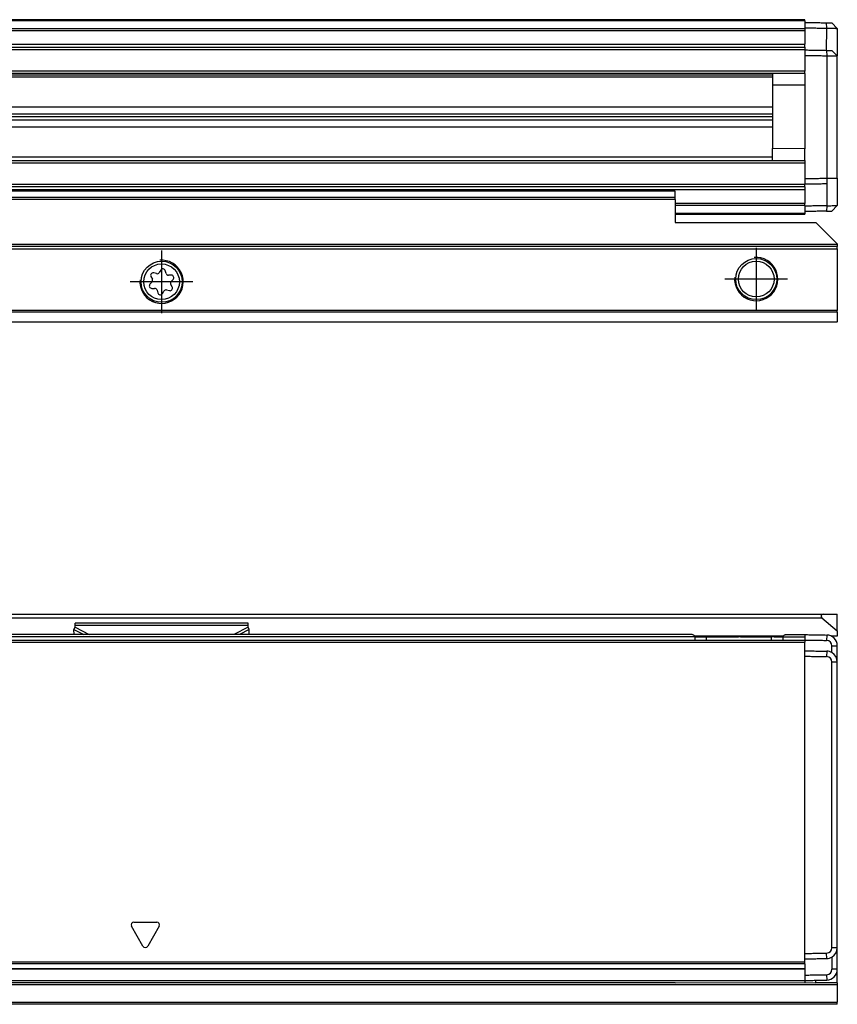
# Model space of a CAD drawing. Header units: millimetres. Extents: x -418 to 2750, y -1084 to 1393.
# Tile 52 of 74: x 2621 to 2697, y 24 to 115. Entities that reach past the tile are written whole.
import ezdxf

# ---------------------------------------------------------------- set-up
doc = ezdxf.new("R2010")
doc.units = ezdxf.units.MM
doc.linetypes.add('DOT_CENTER', pattern=[14, 12, -1, 0, -1])
doc.layers.add('1', color=7, linetype='Continuous')

# ---------------------------------------------------------------- blocks, each defined once
blk = doc.blocks.new('REGLA_SV2-2040__12', base_point=(555.1, 97.348))
at = {"color": 7, "linetype": 'Continuous'}
for p, q in [((2694.1, 115.348), (645.1, 115.348)), ((2694.1, 115.248), (2694.1, 115.348)), ((2694.1, 115.248), (2694.1, 115.098)), ((2694.1, 115.098), (2694.1, 114.597)), ((2697.1, 114.545), (2696.6, 115.054)), ((2694.1, 114.597), (2694.1, 114.527)), ((2694.1, 114.527), (2694.1, 114.343)), ((2694.1, 114.343), (2694.1, 113.09)), ((2697.1, 114.545), (2697.1, 111.995)), ((2694.1, 112.805), (2694.1, 113.09)), ((645.1, 112.805), (2694.1, 112.805)), ((2694.1, 112.805), (2694.1, 112.605)), ((2694.1, 112.605), (2694.1, 112.548)), ((2694.1, 112.548), (2694.1, 112.048)), ((2697.1, 111.995), (2696.6, 112.504)), ((2694.1, 112.048), (2694.1, 110.58)), ((2697.1, 100.7), (2697.1, 111.995)), ((2694.1, 110.38), (645.1, 110.38)), ((2691.1, 110.38), (2691.1, 109.276)), ((2694.1, 110.38), (2694.1, 110.58)), ((2694.1, 110.38), (2694.1, 109.298)), ((2694.1, 109.298), (2691.1, 109.276)), ((2691.1, 109.276), (2691.1, 103.419)), ((645.1, 107.297), (2691.1, 107.297)), ((645.1, 106.636), (2691.1, 106.636)), ((2691.1, 106.348), (645.1, 106.348)), ((2691.1, 106.059), (645.1, 106.059)), ((2691.1, 105.398), (645.1, 105.398)), ((2691.1, 102.315), (2691.1, 103.419)), ((2694.1, 103.398), (2691.1, 103.419)), ((2694.1, 102.315), (2694.1, 103.398)), ((645.1, 102.315), (2694.1, 102.315)), ((2694.1, 102.315), (2694.1, 102.115)), ((2694.1, 102.115), (2694.1, 100.647)), ((2694.1, 100.647), (2694.1, 100.147)), ((2696.117, 100.683), (2696.117, 100.183)), ((2697.1, 100.7), (2697.1, 98.15)), ((2694.1, 99.89), (645.1, 99.89)), ((2694.1, 100.147), (2694.1, 100.09)), ((2694.1, 99.89), (2694.1, 100.09)), ((2694.1, 99.89), (2694.1, 99.605)), ((2694.1, 99.605), (2694.1, 98.352)), ((2694.1, 98.168), (2694.1, 98.352)), ((2694.1, 98.168), (2694.1, 98.098)), ((2694.1, 98.098), (2694.1, 97.598)), ((2694.1, 97.598), (2694.1, 97.448)), ((2696.6, 97.641), (2697.1, 98.15)), ((2682.1, 97.348), (2694.1, 97.348)), ((2694.1, 97.448), (2694.1, 97.348))]:
    blk.add_line(p, q, dxfattribs=at)
at = {"color": 3, "linetype": 'Continuous'}
for p, q in [((2694.1, 115.248), (645.1, 115.248)), ((2696.117, 114.562), (2696.114, 115.062)), ((645.1, 114.527), (2694.1, 114.527)), ((645.1, 114.343), (2694.1, 114.343)), ((2696.114, 112.512), (2696.117, 114.562)), ((645.1, 113.09), (2694.1, 113.09)), ((645.1, 112.605), (2694.1, 112.605)), ((2696.114, 112.512), (2696.117, 112.012)), ((2696.117, 112.012), (2696.117, 100.683)), ((2694.1, 110.58), (645.1, 110.58)), ((645.1, 110.234), (2691.1, 110.234)), ((2691.1, 110.038), (645.1, 110.038)), ((2694.1, 109.298), (2694.1, 103.398)), ((645.1, 102.657), (2691.1, 102.657)), ((645.1, 102.115), (2694.1, 102.115)), ((2694.1, 100.09), (645.1, 100.09)), ((2694.1, 99.605), (645.1, 99.605)), ((2696.117, 100.183), (2696.117, 98.133)), ((2694.1, 98.352), (2682.1, 98.352)), ((2694.1, 98.168), (2682.1, 98.168)), ((2696.117, 98.133), (2696.114, 97.633)), ((2682.1, 97.448), (2694.1, 97.448))]:
    blk.add_line(p, q, dxfattribs=at)
at = {"color": 7, "linetype": 'Continuous'}
for points, knots in [([(2694.1, 115.098), (2694.267, 115.095), (2694.6, 115.089), (2695.103, 115.08), (2695.608, 115.071), (2695.946, 115.065), (2696.114, 115.062)], [0, 0, 0, 0, 0.500077, 1.000155, 1.508556, 2.014552, 2.014552, 2.014552, 2.014552]), ([(2696.114, 115.062), (2696.174, 115.061), (2696.288, 115.059), (2696.427, 115.057), (2696.529, 115.055), (2696.576, 115.054), (2696.6, 115.054)], [0, 0, 0, 0, 0.17795, 0.3443087, 0.4151086, 0.4859085, 0.4859085, 0.4859085, 0.4859085]), ([(2694.1, 114.597), (2694.267, 114.595), (2694.6, 114.589), (2695.103, 114.58), (2695.609, 114.571), (2695.948, 114.565), (2696.117, 114.562)], [0, 0, 0, 0, 0.500077, 1.000155, 1.508957, 2.017759, 2.017759, 2.017759, 2.017759]), ([(2696.117, 114.562), (2696.162, 114.561), (2696.251, 114.56), (2696.416, 114.557), (2696.602, 114.554), (2696.779, 114.551), (2696.909, 114.548), (2696.993, 114.547), (2697.051, 114.546), (2697.084, 114.545), (2697.097, 114.545), (2697.1, 114.545)], [0, 0, 0, 0, 0.1345824, 0.2669708, 0.4950926, 0.6916023, 0.799075, 0.8835795, 0.9432858, 0.9728294, 0.9826962, 0.9826962, 0.9826962, 0.9826962]), ([(2694.1, 112.548), (2694.267, 112.545), (2694.6, 112.539), (2695.103, 112.53), (2695.608, 112.521), (2695.946, 112.515), (2696.114, 112.512)], [0, 0, 0, 0, 0.500077, 1.000155, 1.508557, 2.014556, 2.014556, 2.014556, 2.014556]), ([(2696.114, 112.512), (2696.174, 112.511), (2696.289, 112.509), (2696.427, 112.507), (2696.529, 112.505), (2696.576, 112.504), (2696.6, 112.504)], [0, 0, 0, 0, 0.1788129, 0.3443056, 0.4151047, 0.4859038, 0.4859038, 0.4859038, 0.4859038]), ([(2694.1, 112.048), (2694.267, 112.045), (2694.6, 112.039), (2695.103, 112.03), (2695.609, 112.021), (2695.948, 112.015), (2696.117, 112.012)], [0, 0, 0, 0, 0.500077, 1.000155, 1.508957, 2.017759, 2.017759, 2.017759, 2.017759]), ([(2696.117, 112.012), (2696.162, 112.012), (2696.251, 112.01), (2696.416, 112.007), (2696.602, 112.004), (2696.779, 112.001), (2696.909, 111.999), (2696.993, 111.997), (2697.051, 111.996), (2697.084, 111.996), (2697.097, 111.995), (2697.1, 111.995)], [0, 0, 0, 0, 0.1345824, 0.2669708, 0.4950926, 0.6916023, 0.799075, 0.8835795, 0.9432858, 0.9728294, 0.9826962, 0.9826962, 0.9826962, 0.9826962]), ([(2694.1, 100.647), (2694.267, 100.65), (2694.6, 100.656), (2695.103, 100.665), (2695.609, 100.674), (2695.948, 100.68), (2696.117, 100.683)], [0, 0, 0, 0, 0.500077, 1.000155, 1.508957, 2.017759, 2.017759, 2.017759, 2.017759]), ([(2696.117, 100.683), (2696.162, 100.683), (2696.251, 100.685), (2696.416, 100.688), (2696.602, 100.691), (2696.779, 100.694), (2696.909, 100.696), (2696.993, 100.698), (2697.051, 100.699), (2697.084, 100.699), (2697.097, 100.7), (2697.1, 100.7)], [0, 0, 0, 0, 0.1345824, 0.2669708, 0.4950926, 0.6916023, 0.799075, 0.8835795, 0.9432858, 0.9728294, 0.9826962, 0.9826962, 0.9826962, 0.9826962]), ([(2694.1, 100.147), (2694.267, 100.15), (2694.6, 100.156), (2695.103, 100.165), (2695.609, 100.174), (2695.948, 100.18), (2696.117, 100.183)], [0, 0, 0, 0, 0.500077, 1.000155, 1.508957, 2.01776, 2.01776, 2.01776, 2.01776]), ([(2696.117, 98.133), (2695.948, 98.13), (2695.609, 98.124), (2695.103, 98.115), (2694.6, 98.106), (2694.267, 98.1), (2694.1, 98.098)], [0, 0, 0, 0, 0.508802, 1.017604, 1.517682, 2.017759, 2.017759, 2.017759, 2.017759]), ([(2696.114, 97.633), (2695.946, 97.63), (2695.608, 97.624), (2695.103, 97.615), (2694.6, 97.606), (2694.267, 97.6), (2694.1, 97.598)], [0, 0, 0, 0, 0.505996, 1.014397, 1.514475, 2.014552, 2.014552, 2.014552, 2.014552]), ([(2696.114, 97.633), (2696.173, 97.634), (2696.288, 97.636), (2696.426, 97.638), (2696.529, 97.64), (2696.576, 97.641), (2696.6, 97.641)], [0, 0, 0, 0, 0.1766812, 0.3443087, 0.4151086, 0.4859085, 0.4859085, 0.4859085, 0.4859085]), ([(2696.117, 98.133), (2696.162, 98.134), (2696.251, 98.135), (2696.416, 98.138), (2696.602, 98.141), (2696.779, 98.144), (2696.909, 98.147), (2696.993, 98.148), (2697.051, 98.149), (2697.084, 98.15), (2697.097, 98.15), (2697.1, 98.15)], [0, 0, 0, 0, 0.1345824, 0.2669708, 0.4950926, 0.6916023, 0.799075, 0.8835795, 0.9432858, 0.9728294, 0.9826962, 0.9826962, 0.9826962, 0.9826962])]:
    blk.add_open_spline(points, degree=3, knots=knots, dxfattribs=at)
blk = doc.blocks.new('SOPORTE_SV2__13', base_point=(552.1, 87.348))
at = {"color": 7, "linetype": 'Continuous'}
for p, q in [((2682.1, 99.489), (645.1, 99.489)), ((2682.1, 98.885), (2682.1, 99.471)), ((2682.1, 98.702), (2682.1, 98.885)), ((2682.1, 98.702), (2682.1, 96.597)), ((2682.1, 96.597), (2695.1, 96.597)), ((2697.1, 94.597), (2695.1, 96.597)), ((2697.1, 94.348), (552.1, 94.348)), ((2697.1, 94.597), (2697.1, 94.548)), ((2697.1, 94.548), (2697.1, 94.348)), ((2697.1, 94.148), (2697.1, 94.348)), ((2697.1, 94.148), (2697.1, 88.43)), ((2634.522, 92.184), (2634.393, 91.962)), ((2635.019, 91.879), (2634.946, 92.132)), ((2633.619, 91.574), (2633.748, 91.345)), ((2634.137, 91.852), (2633.876, 91.915)), ((2635.504, 91.708), (2635.24, 91.711)), ((2635.486, 91.125), (2635.669, 91.315)), ((2633.714, 91.07), (2633.531, 90.88)), ((2633.696, 90.486), (2633.96, 90.484)), ((2634.181, 90.316), (2634.254, 90.063)), ((2634.677, 90.01), (2634.811, 90.236)), ((2635.067, 90.344), (2635.323, 90.281)), ((2635.581, 90.621), (2635.452, 90.85)), ((2697.1, 88.289), (2697.1, 88.43)), ((2697.1, 88.289), (2697.1, 87.406)), ((2697.1, 87.348), (552.1, 87.348)), ((2697.1, 87.348), (2697.1, 87.406))]:
    blk.add_line(p, q, dxfattribs=at)
at = {"color": 3, "linetype": 'Continuous'}
for p, q in [((2682.1, 99.471), (645.1, 99.471)), ((2682.1, 98.885), (645.1, 98.885)), ((2682.1, 98.702), (645.1, 98.702)), ((2697.1, 94.548), (552.1, 94.548)), ((552.1, 94.148), (2697.1, 94.148)), ((2697.1, 88.43), (552.1, 88.43)), ((2697.1, 88.289), (2224.6, 88.298)), ((552.1, 87.406), (2697.1, 87.406))]:
    blk.add_line(p, q, dxfattribs=at)
at = {"color": 7, "linetype": 'Continuous'}
for centre, radius in [((2634.6, 91.098), 1.9), ((2689.6, 91.348), 1.9), ((2689.6, 91.348), 1.65), ((2634.6, 91.098), 1.65)]:
    blk.add_circle(centre, radius, dxfattribs=at)
for centre, start, end in [((2634.723, 92.067), 16.12838, 149.84805), ((2633.822, 91.689), 76.54205, 209.43438), ((2633.546, 91.231), 316.12838, 29.43438), ((2634.192, 92.078), 256.54205, 329.84805), ((2635.243, 91.944), 196.12838, 269.43438), ((2635.654, 90.964), 136.12838, 209.43438), ((2635.501, 91.476), 316.12838, 89.43438), ((2633.699, 90.719), 136.12838, 269.43438), ((2633.957, 90.251), 16.12938, 89.43438), ((2635.011, 90.118), 76.12838, 149.43438), ((2635.378, 90.506), 256.12838, 29.43438), ((2634.477, 90.128), 196.12938, 329.43438)]:
    blk.add_arc(centre, 0.233, start, end, dxfattribs=at)
blk.add_open_spline([(2682.1, 99.471), (2682.1, 99.474), (2682.1, 99.48), (2682.1, 99.486), (2682.1, 99.489)], degree=3, dxfattribs=at)
at = {"layer": '1', "color": 2, "linetype": 'DOT_CENTER'}
for p, q in [((2634.6, 93.998), (2634.6, 88.198)), ((2689.6, 94.248), (2689.6, 88.448)), ((2692.5, 91.348), (2686.7, 91.348)), ((2637.5, 91.098), (2631.7, 91.098))]:
    blk.add_line(p, q, dxfattribs=at)
at = {"layer": '1', "color": 30, "linetype": 'Continuous'}
for centre in [(2634.6, 91.098), (2689.6, 91.348)]:
    blk.add_arc(centre, 2, 175, 95, dxfattribs=at)
blk = doc.blocks.new('REGLA_SV2-2040mm__14', base_point=(552.1, 87.348))
for name, p in [('REGLA_SV2-2040__12', (555.1, 97.348)), ('SOPORTE_SV2__13', (552.1, 87.348))]:
    blk.add_blockref(name, p)
blk = doc.blocks.new('Bottom4', base_point=(639.6, 101.348))
blk.add_blockref('REGLA_SV2-2040mm__14', (552.1, 87.348))
blk = doc.blocks.new('SOPORTE_SV2__28', base_point=(552.1, 24.247))
at = {"color": 7, "linetype": 'Continuous'}
for p, q in [((553.4, 60.347), (2695.8, 60.347)), ((2695.8, 60.347), (2697.1, 60.347)), ((2697.1, 58.796), (2697.1, 60.347)), ((553.528, 59.994), (2695.672, 59.994)), ((2642.6, 59.522), (2626.6, 59.522)), ((2626.6, 59.305), (2626.6, 59.522)), ((2626.6, 59.131), (2626.6, 59.305)), ((2642.6, 59.305), (2642.6, 59.522)), ((2642.6, 59.131), (2642.6, 59.305)), ((2695.672, 59.994), (2697.1, 58.796)), ((2626.491, 58.925), (2626.6, 59.131)), ((2626.504, 58.452), (2626.491, 58.925)), ((2642.709, 58.925), (2642.6, 59.131)), ((2642.696, 58.452), (2642.709, 58.925)), ((2697.1, 58.796), (2697.1, 58.294)), ((2692.076, 58.294), (2683.924, 58.294)), ((2688.157, 58.247), (2687.95, 58.247)), ((2691.25, 58.247), (2691.043, 58.247)), ((2697.1, 58.294), (2696.581, 58.294)), ((2697.1, 29.488), (2697.1, 30.747)), ((2697.1, 27.488), (2697.1, 29.488)), ((2697.1, 26.247), (2697.1, 27.488)), ((2695.1, 26.247), (2695.1, 26.47)), ((2682.1, 26.247), (634.368, 26.252)), ((2682.1, 26.247), (2694.1, 26.252)), ((2694.1, 26.252), (2695.1, 26.247)), ((2697.1, 26.247), (2695.1, 26.247)), ((2697.1, 26.247), (2697.1, 26.047)), ((2697.1, 26.047), (2697.1, 24.447)), ((2697.1, 24.247), (645.1, 24.247)), ((2697.1, 24.247), (2697.1, 24.447))]:
    blk.add_line(p, q, dxfattribs=at)
at = {"color": 3, "linetype": 'Continuous'}
for p, q in [((2642.6, 59.305), (2626.6, 59.305)), ((2626.491, 58.925), (2627.403, 58.452)), ((2626.6, 59.131), (2627.91, 58.452)), ((2642.6, 59.131), (2641.29, 58.452)), ((2642.709, 58.925), (2641.797, 58.452)), ((2631.397, 58.247), (2631.35, 58.247)), ((2637.85, 58.247), (2637.803, 58.247)), ((2697.1, 26.047), (634.168, 26.047)), ((645.1, 24.447), (2697.1, 24.447))]:
    blk.add_line(p, q, dxfattribs=at)
at = {"color": 7, "linetype": 'Continuous'}
blk.add_arc((2695.8, 60.147), 0.2, 90, 230, dxfattribs=at)
blk = doc.blocks.new('REGLA_SV2-2040__29', base_point=(552.1, 26.247))
at = {"color": 7, "linetype": 'Continuous'}
for p, q in [((2683.636, 58.452), (565.564, 58.452)), ((2692.364, 58.452), (2694.1, 58.452)), ((2694.1, 58.452), (2694.1, 58.252)), ((555.1, 57.952), (2694.1, 57.952)), ((2683.932, 58.252), (2685, 58.252)), ((2683.932, 58.252), (2683.932, 57.959)), ((2685, 58.252), (2687.95, 58.247)), ((2688.157, 58.247), (2687.95, 58.247)), ((2688.157, 58.247), (2691, 58.252)), ((2691, 58.252), (2691.043, 58.247)), ((2691.25, 58.247), (2691.043, 58.247)), ((2691.25, 58.247), (2692.068, 58.252)), ((2692.068, 58.252), (2692.068, 57.959)), ((2694.1, 58.252), (2694.1, 57.952)), ((2694.1, 57.952), (2694.1, 57.759)), ((2694.1, 56.952), (2694.1, 57.759)), ((2697.1, 55.917), (2697.1, 57.417)), ((2694.1, 56.452), (2694.1, 56.952)), ((2694.1, 28.953), (2694.1, 56.452)), ((2697.1, 30.747), (2697.1, 55.917)), ((2697.1, 29.488), (2697.1, 30.747)), ((2697.1, 27.488), (2697.1, 29.488)), ((2694.1, 28.452), (2694.1, 28.953)), ((2694.1, 28.151), (2694.1, 28.452)), ((555.1, 27.535), (2694.1, 27.535)), ((2694.1, 27.978), (2694.1, 28.151)), ((2694.1, 27.978), (2694.1, 27.562)), ((2694.1, 27.562), (2694.1, 27.535)), ((2694.1, 27.535), (2694.1, 26.953)), ((2694.1, 26.953), (2694.1, 26.452)), ((2694.1, 26.452), (2694.1, 26.252)), ((2682.1, 26.247), (634.368, 26.252)), ((2682.1, 26.247), (2694.1, 26.252))]:
    blk.add_line(p, q, dxfattribs=at)
at = {"color": 3, "linetype": 'Continuous'}
for p, q in [((2696.117, 58.417), (2696.114, 57.917)), ((555.1, 57.759), (2694.1, 57.759)), ((2631.35, 58.247), (2482.85, 58.247)), ((2631.397, 58.247), (2631.35, 58.247)), ((2637.803, 58.247), (2631.397, 58.247)), ((2637.85, 58.247), (2637.803, 58.247)), ((2683.932, 58.252), (2637.85, 58.247)), ((2685, 57.959), (2685, 58.252)), ((2691, 57.959), (2691, 58.252)), ((2692.068, 58.252), (2694.1, 58.252)), ((2696.6, 57.417), (2697.1, 57.417)), ((2696.117, 56.917), (2696.114, 56.417)), ((2697.1, 55.917), (2696.6, 55.917)), ((2632.883, 29.627), (2631.817, 31.476)), ((2632.033, 31.851), (2634.167, 31.851)), ((2634.383, 31.476), (2633.317, 29.627)), ((2697.1, 29.488), (2696.6, 29.488)), ((2696.117, 28.488), (2696.114, 28.988)), ((2694.1, 28.151), (555.1, 28.151)), ((2694.1, 27.978), (555.1, 27.978)), ((555.1, 27.562), (2694.1, 27.562)), ((2697.1, 27.488), (2696.6, 27.488)), ((555.1, 26.452), (2694.1, 26.452)), ((2696.114, 26.988), (2696.117, 26.488))]:
    blk.add_line(p, q, dxfattribs=at)
at = {"color": 7, "linetype": 'Continuous'}
for centre, radius, start, end in [((2696.1, 57.417), 1, 360, 89), ((2696.1, 57.417), 0.5, 0.00383, 88.37109), ((2696.1, 55.917), 1, 59.99496, 89), ((2696.1, 55.917), 1, 360, 59.99496), ((2696.1, 55.917), 0.5, 0.00411, 88.37121), ((2696.1, 29.488), 0.5, 271.62879, 359.99589), ((2696.1, 29.488), 1, 300.00504, 360), ((2696.1, 29.488), 1, 271, 300.00504), ((2696.1, 27.488), 0.5, 271.62924, 359.9961), ((2696.1, 27.488), 1, 271, 360)]:
    blk.add_arc(centre, radius, start, end, dxfattribs=at)
at = {"color": 3, "linetype": 'Continuous'}
for centre, start, end in [((2632.033, 31.601), 90, 210), ((2634.167, 31.601), 330, 90), ((2633.1, 29.752), 210, 330)]:
    blk.add_arc(centre, 0.25, start, end, dxfattribs=at)
at = {"color": 7, "linetype": 'Continuous'}
for points, knots in [([(2683.932, 58.252), (2683.923, 58.284), (2683.903, 58.351), (2683.816, 58.407), (2683.727, 58.445), (2683.667, 58.45), (2683.636, 58.452)], [0, 0, 0, 0, 0.0950945, 0.2040772, 0.2937684, 0.3846964, 0.3846964, 0.3846964, 0.3846964]), ([(2692.068, 58.252), (2692.077, 58.284), (2692.097, 58.351), (2692.184, 58.407), (2692.273, 58.445), (2692.333, 58.45), (2692.364, 58.452)], [0, 0, 0, 0, 0.0950975, 0.204084, 0.2937718, 0.3846962, 0.3846962, 0.3846962, 0.3846962]), ([(2694.1, 58.452), (2694.267, 58.45), (2694.6, 58.444), (2695.103, 58.435), (2695.609, 58.426), (2695.948, 58.42), (2696.117, 58.417)], [0, 0, 0, 0, 0.500077, 1.000155, 1.508957, 2.01776, 2.01776, 2.01776, 2.01776]), ([(2694.1, 57.952), (2694.267, 57.95), (2694.6, 57.944), (2695.103, 57.935), (2695.608, 57.926), (2695.946, 57.92), (2696.114, 57.917)], [0, 0, 0, 0, 0.500077, 1.000155, 1.508556, 2.014553, 2.014553, 2.014553, 2.014553]), ([(2696.6, 56.783), (2696.6, 56.889), (2696.6, 57.1), (2696.6, 57.312), (2696.6, 57.417)], [0, 0, 0, 0, 0.3170095, 0.6340198, 0.6340198, 0.6340198, 0.6340198]), ([(2694.1, 56.952), (2694.267, 56.95), (2694.6, 56.944), (2695.103, 56.935), (2695.609, 56.926), (2695.948, 56.92), (2696.117, 56.917)], [0, 0, 0, 0, 0.500077, 1.000155, 1.508957, 2.01776, 2.01776, 2.01776, 2.01776]), ([(2694.1, 56.452), (2694.267, 56.45), (2694.6, 56.444), (2695.103, 56.435), (2695.608, 56.426), (2695.946, 56.42), (2696.114, 56.417)], [0, 0, 0, 0, 0.500077, 1.000155, 1.508556, 2.014553, 2.014553, 2.014553, 2.014553]), ([(2696.6, 29.488), (2696.6, 31.69), (2696.6, 36.095), (2696.6, 42.702), (2696.6, 49.31), (2696.6, 53.715), (2696.6, 55.917)], [0, 0, 0, 0, 6.607471, 13.21494, 19.822409, 26.42988, 26.42988, 26.42988, 26.42988]), ([(2694.1, 28.953), (2694.267, 28.955), (2694.6, 28.961), (2695.103, 28.97), (2695.608, 28.979), (2695.946, 28.985), (2696.114, 28.988)], [0, 0, 0, 0, 0.500077, 1.000155, 1.508556, 2.014553, 2.014553, 2.014553, 2.014553]), ([(2694.1, 28.452), (2694.267, 28.455), (2694.6, 28.461), (2695.103, 28.47), (2695.609, 28.479), (2695.948, 28.485), (2696.117, 28.488)], [0, 0, 0, 0, 0.500077, 1.000155, 1.508957, 2.01776, 2.01776, 2.01776, 2.01776]), ([(2696.6, 28.622), (2696.6, 28.599), (2696.6, 28.555), (2696.6, 28.343), (2696.6, 27.988), (2696.6, 27.654), (2696.6, 27.488)], [0, 0, 0, 0, 0.067009, 0.134019, 0.634019, 1.13402, 1.13402, 1.13402, 1.13402]), ([(2694.1, 26.953), (2694.267, 26.955), (2694.6, 26.961), (2695.103, 26.97), (2695.608, 26.979), (2695.946, 26.985), (2696.114, 26.988)], [0, 0, 0, 0, 0.500077, 1.000155, 1.508557, 2.014556, 2.014556, 2.014556, 2.014556]), ([(2694.1, 26.452), (2694.267, 26.455), (2694.6, 26.461), (2695.103, 26.47), (2695.609, 26.479), (2695.948, 26.485), (2696.117, 26.488)], [0, 0, 0, 0, 0.500077, 1.000155, 1.508957, 2.01776, 2.01776, 2.01776, 2.01776])]:
    blk.add_open_spline(points, degree=3, knots=knots, dxfattribs=at)
blk = doc.blocks.new('REGLA_SV2-2040mm__30', base_point=(552.1, 4.152))
for name, p in [('SOPORTE_SV2__28', (552.1, 24.247)), ('REGLA_SV2-2040__29', (552.1, 26.247))]:
    blk.add_blockref(name, p)
blk = doc.blocks.new('Front6', base_point=(639.6, 32.25))
blk.add_blockref('REGLA_SV2-2040mm__30', (552.1, 4.152))

msp = doc.modelspace()

# ---------------------------------------------------------------- block references
for name, p in [('Bottom4', (639.6, 101.348)), ('Front6', (639.6, 32.25))]:
    msp.add_blockref(name, p)

doc.saveas('drawing.dxf')
